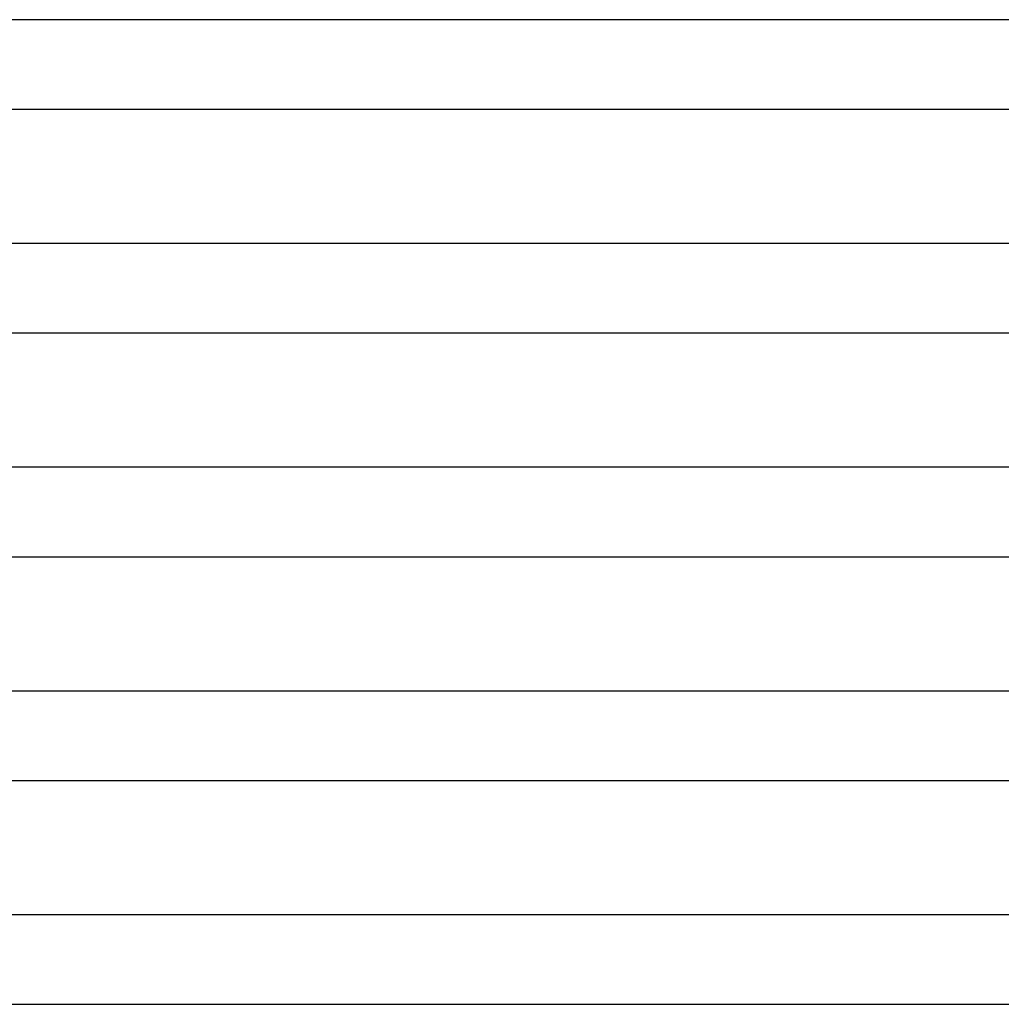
# Model space of a CAD drawing. Header units: millimetres. Extents: x -273 to 273, y -2 to 200.
# Tile 15 of 61: x -139 to -95, y 100 to 144. Entities that reach past the tile are written whole.
import ezdxf

# ---------------------------------------------------------------- set-up
doc = ezdxf.new("R2010")
doc.units = ezdxf.units.MM
doc.layers.add('THICK', color=7, linetype='Continuous')

msp = doc.modelspace()

# ---------------------------------------------------------------- linework, layer by layer
at = {"layer": 'THICK'}
for p, q in [((0, 144), (-193.5, 144)), ((-166.591, 140), (-1.953, 140)), ((0, 134), (-198.75, 134)), ((-171.128, 130), (-1.971, 130)), ((0, 124), (-204, 124)), ((-175.668, 120), (-1.985, 120)), ((0, 114), (-209.25, 114)), ((-180.21, 110), (-1.994, 110)), ((-0.438, 104), (-185.543, 104)), ((-184.755, 100), (-1.999, 100))]:
    msp.add_line(p, q, dxfattribs=at)

doc.saveas('drawing.dxf')
